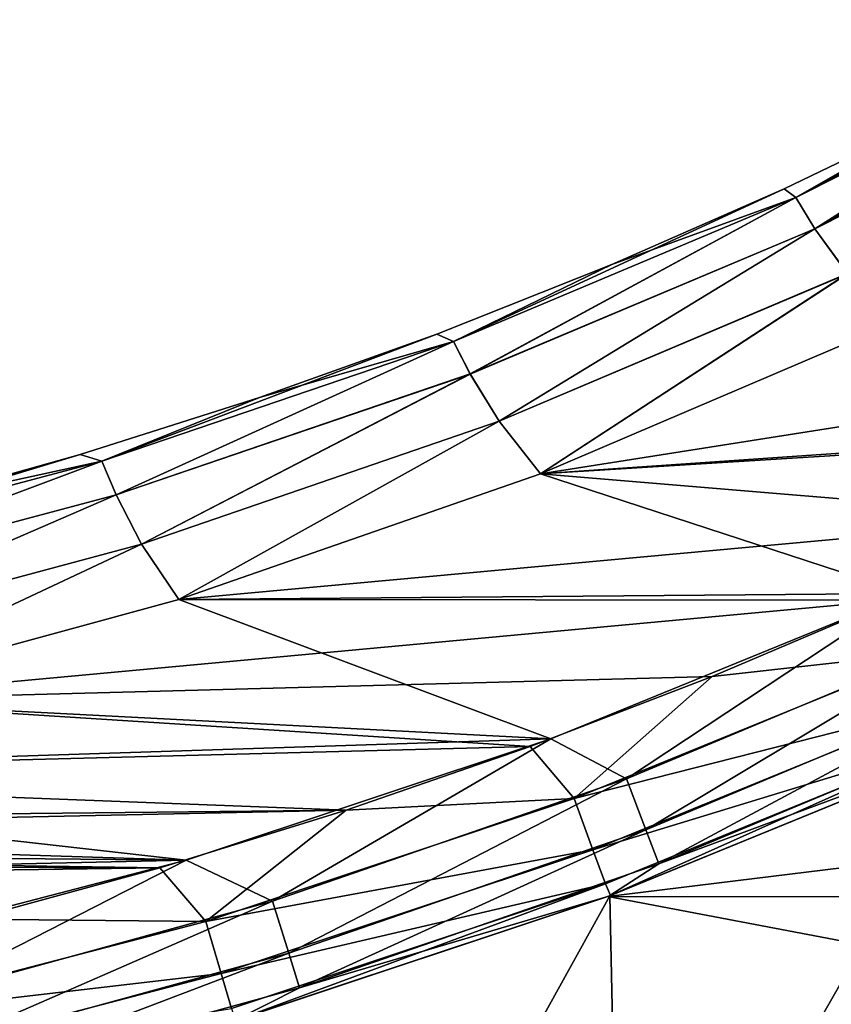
# Model space of a CAD drawing. Header units: millimetres. Extents: x -35.2 to 15.9, y -21 to 21.
# Tile 34 of 57: x 4.4 to 6.8, y -17 to -14. Entities that reach past the tile are written whole.
import ezdxf

# ---------------------------------------------------------------- set-up
doc = ezdxf.new("R2010")
doc.units = ezdxf.units.MM
doc.header["$LTSCALE"] = 65.185185
for name, color, linetype in [('1', 7, 'CONTINUOUS'), ('149', 7, 'CONTINUOUS'), ('150', 7, 'CONTINUOUS'), ('2', 7, 'CONTINUOUS'), ('23', 7, 'CONTINUOUS'), ('27', 7, 'CONTINUOUS'), ('4', 7, 'CONTINUOUS'), ('69', 7, 'CONTINUOUS'), ('75', 7, 'CONTINUOUS'), ('9', 7, 'CONTINUOUS')]:
    doc.layers.add(name, color=color, linetype=linetype)

msp = doc.modelspace()

# ---------------------------------------------------------------- linework, layer by layer
at = {"layer": '1', "linetype": 'Continuous'}
for points in [[(5.9585, -15.3866), (8.5588, -14.9769), (7.0062, -14.9385), (5.9585, -15.3866)], [(8.0511, -15.2559), (8.5588, -14.9769), (5.9585, -15.3866), (8.0511, -15.2559)], [(7.5339, -15.5178), (8.0511, -15.2559), (5.9585, -15.3866), (7.5339, -15.5178)], [(4.8801, -15.7616), (7.5339, -15.5178), (5.9585, -15.3866), (4.8801, -15.7616)], [(7.0065, -15.7628), (7.5339, -15.5178), (4.8801, -15.7616), (7.0065, -15.7628)], [(3.776, -16.0621), (7.0065, -15.7628), (4.8801, -15.7616), (3.776, -16.0621)], [(6.4705, -15.9903), (7.0065, -15.7628), (3.776, -16.0621), (6.4705, -15.9903)], [(5.9277, -16.1995), (6.4705, -15.9903), (3.776, -16.0621), (5.9277, -16.1995)], [(2.6558, -16.2847), (5.9277, -16.1995), (3.776, -16.0621), (2.6558, -16.2847)], [(5.3796, -16.3897), (5.9277, -16.1995), (2.6558, -16.2847), (5.3796, -16.3897)], [(1.5196, -16.4298), (5.3796, -16.3897), (2.6558, -16.2847), (1.5196, -16.4298)], [(4.8241, -16.5615), (5.3796, -16.3897), (0.3796, -16.4955), (4.8241, -16.5615)], [(0.3796, -16.4955), (5.3796, -16.3897), (1.5196, -16.4298), (0.3796, -16.4955)], [(-4.9279, -16.531), (4.8241, -16.5615), (0.3796, -16.4955), (-4.9279, -16.531)], [(-4.369, -16.6876), (4.8241, -16.5615), (-4.9279, -16.531), (-4.369, -16.6876)], [(4.262, -16.715), (4.8241, -16.5615), (-4.369, -16.6876), (4.262, -16.715)]]:
    msp.add_3dface(points, dxfattribs=at)
at = {"layer": '149', "linetype": 'Continuous'}
for points in [[(7.1916, -14.2927, -6.5), (7.6885, -14.0317, -6.5), (6.7201, -14.5621, -6.691), (7.1916, -14.2927, -6.5)], [(7.6885, -14.0317, -6.5), (7.7019, -14.0532, -6.6571), (6.7201, -14.5621, -6.691), (7.6885, -14.0317, -6.5)], [(7.7019, -14.0532, -6.6571), (7.7087, -14.0638, -6.691), (6.7201, -14.5621, -6.691), (7.7019, -14.0532, -6.6571)], [(6.7201, -14.5621, -6.691), (7.7087, -14.0638, -6.691), (6.7769, -14.6553, -6.8534), (6.7201, -14.5621, -6.691)], [(7.7087, -14.0638, -6.691), (7.7427, -14.1143, -6.798), (6.7769, -14.6553, -6.8534), (7.7087, -14.0638, -6.691)], [(7.7427, -14.1143, -6.798), (7.7712, -14.1533, -6.8536), (6.7769, -14.6553, -6.8534), (7.7427, -14.1143, -6.798)], [(6.7769, -14.6553, -6.8534), (7.7712, -14.1533, -6.8536), (6.874, -14.7892, -6.9619), (6.7769, -14.6553, -6.8534)], [(6.6857, -14.5362, -6.5), (7.1916, -14.2927, -6.5), (6.7201, -14.5621, -6.691), (6.6857, -14.5362, -6.5)], [(6.1716, -14.7618, -6.5), (6.6857, -14.5362, -6.5), (5.6991, -14.9912, -6.691), (6.1716, -14.7618, -6.5)], [(5.6991, -14.9912, -6.691), (6.6857, -14.5362, -6.5), (6.7201, -14.5621, -6.691), (5.6991, -14.9912, -6.691)], [(5.6991, -14.9912, -6.691), (6.7201, -14.5621, -6.691), (5.7488, -15.0882, -6.8534), (5.6991, -14.9912, -6.691)], [(5.7488, -15.0882, -6.8534), (6.7201, -14.5621, -6.691), (6.7769, -14.6553, -6.8534), (5.7488, -15.0882, -6.8534)], [(5.7488, -15.0882, -6.8534), (6.7769, -14.6553, -6.8534), (5.8354, -15.2289, -6.9619), (5.7488, -15.0882, -6.8534)], [(5.8354, -15.2289, -6.9619), (6.7769, -14.6553, -6.8534), (6.874, -14.7892, -6.9619), (5.8354, -15.2289, -6.9619)], [(5.6497, -14.9693, -6.5), (6.1716, -14.7618, -6.5), (5.6991, -14.9912, -6.691), (5.6497, -14.9693, -6.5)], [(5.9585, -15.3866, -7), (5.8354, -15.2289, -6.9619), (6.874, -14.7892, -6.9619), (5.9585, -15.3866, -7)], [(7.0062, -14.9385, -7), (5.9585, -15.3866, -7), (6.874, -14.7892, -6.9619), (7.0062, -14.9385, -7)], [(5.1209, -15.1584, -6.5), (5.6497, -14.9693, -6.5), (4.6508, -15.3488, -6.691), (5.1209, -15.1584, -6.5)], [(4.6508, -15.3488, -6.691), (5.6497, -14.9693, -6.5), (5.6991, -14.9912, -6.691), (4.6508, -15.3488, -6.691)], [(4.6508, -15.3488, -6.691), (5.6991, -14.9912, -6.691), (4.6933, -15.4491, -6.8534), (4.6508, -15.3488, -6.691)], [(4.6933, -15.4491, -6.8534), (5.6991, -14.9912, -6.691), (5.7488, -15.0882, -6.8534), (4.6933, -15.4491, -6.8534)], [(4.6933, -15.4491, -6.8534), (5.7488, -15.0882, -6.8534), (4.7689, -15.5958, -6.9619), (4.6933, -15.4491, -6.8534)], [(4.7689, -15.5958, -6.9619), (5.7488, -15.0882, -6.8534), (5.8354, -15.2289, -6.9619), (4.7689, -15.5958, -6.9619)], [(4.5856, -15.3288, -6.5), (5.1209, -15.1584, -6.5), (4.6508, -15.3488, -6.691), (4.5856, -15.3288, -6.5)], [(4.8801, -15.7616, -7), (4.7689, -15.5958, -6.9619), (5.8354, -15.2289, -6.9619), (4.8801, -15.7616, -7)], [(5.9585, -15.3866, -7), (4.8801, -15.7616, -7), (5.8354, -15.2289, -6.9619), (5.9585, -15.3866, -7)], [(4.0445, -15.4804, -6.5), (4.5856, -15.3288, -6.5), (3.5803, -15.6332, -6.691), (4.0445, -15.4804, -6.5)], [(3.5803, -15.6332, -6.691), (4.5856, -15.3288, -6.5), (4.6508, -15.3488, -6.691), (3.5803, -15.6332, -6.691)], [(3.5803, -15.6332, -6.691), (4.6508, -15.3488, -6.691), (3.6154, -15.7363, -6.8534), (3.5803, -15.6332, -6.691)], [(3.6154, -15.7363, -6.8534), (4.6508, -15.3488, -6.691), (4.6933, -15.4491, -6.8534), (3.6154, -15.7363, -6.8534)], [(3.6154, -15.7363, -6.8534), (4.6933, -15.4491, -6.8534), (3.6797, -15.8881, -6.9619), (3.6154, -15.7363, -6.8534)], [(3.6797, -15.8881, -6.9619), (4.6933, -15.4491, -6.8534), (4.7689, -15.5958, -6.9619), (3.6797, -15.8881, -6.9619)], [(3.776, -16.0621, -7), (3.6797, -15.8881, -6.9619), (4.7689, -15.5958, -6.9619), (3.776, -16.0621, -7)], [(4.8801, -15.7616, -7), (3.776, -16.0621, -7), (4.7689, -15.5958, -6.9619), (4.8801, -15.7616, -7)]]:
    msp.add_3dface(points, dxfattribs=at)
at = {"layer": '150', "linetype": 'Continuous'}
for points in [[(7.7088, -14.064, -0.3086), (7.1916, -14.2927, -0.5), (6.7202, -14.5622, -0.3087), (7.7088, -14.064, -0.3086)], [(7.7088, -14.064, -0.3086), (6.7202, -14.5622, -0.3087), (6.7771, -14.6555, -0.1463), (7.7088, -14.064, -0.3086)], [(7.7427, -14.1143, -0.202), (7.7088, -14.064, -0.3086), (6.7771, -14.6555, -0.1463), (7.7427, -14.1143, -0.202)], [(7.7714, -14.1535, -0.1462), (7.7427, -14.1143, -0.202), (6.7771, -14.6555, -0.1463), (7.7714, -14.1535, -0.1462)], [(7.7714, -14.1535, -0.1462), (6.7771, -14.6555, -0.1463), (6.8742, -14.7895, -0.0379), (7.7714, -14.1535, -0.1462)], [(7.1916, -14.2927, -0.5), (6.6857, -14.5362, -0.5), (6.7202, -14.5622, -0.3087), (7.1916, -14.2927, -0.5)], [(6.6857, -14.5362, -0.5), (6.1716, -14.7618, -0.5), (6.7202, -14.5622, -0.3087), (6.6857, -14.5362, -0.5)], [(6.7202, -14.5622, -0.3087), (6.1716, -14.7618, -0.5), (5.6991, -14.9913, -0.3087), (6.7202, -14.5622, -0.3087)], [(6.7202, -14.5622, -0.3087), (5.6991, -14.9913, -0.3087), (5.749, -15.0885, -0.1463), (6.7202, -14.5622, -0.3087)], [(6.7771, -14.6555, -0.1463), (6.7202, -14.5622, -0.3087), (5.749, -15.0885, -0.1463), (6.7771, -14.6555, -0.1463)], [(6.7771, -14.6555, -0.1463), (5.749, -15.0885, -0.1463), (5.8356, -15.2292, -0.0379), (6.7771, -14.6555, -0.1463)], [(6.8742, -14.7895, -0.0379), (6.7771, -14.6555, -0.1463), (5.8356, -15.2292, -0.0379), (6.8742, -14.7895, -0.0379)], [(6.1716, -14.7618, -0.5), (5.6498, -14.9693, -0.5), (5.6991, -14.9913, -0.3087), (6.1716, -14.7618, -0.5)], [(5.9585, -15.3866), (6.8742, -14.7895, -0.0379), (5.8356, -15.2292, -0.0379), (5.9585, -15.3866)], [(5.9585, -15.3866), (7.0062, -14.9385), (6.8742, -14.7895, -0.0379), (5.9585, -15.3866)], [(5.6498, -14.9693, -0.5), (5.1209, -15.1584, -0.5), (5.6991, -14.9913, -0.3087), (5.6498, -14.9693, -0.5)], [(5.6991, -14.9913, -0.3087), (5.1209, -15.1584, -0.5), (4.6508, -15.3489, -0.3087), (5.6991, -14.9913, -0.3087)], [(5.6991, -14.9913, -0.3087), (4.6508, -15.3489, -0.3087), (4.6935, -15.4494, -0.1463), (5.6991, -14.9913, -0.3087)], [(5.749, -15.0885, -0.1463), (5.6991, -14.9913, -0.3087), (4.6935, -15.4494, -0.1463), (5.749, -15.0885, -0.1463)], [(5.749, -15.0885, -0.1463), (4.6935, -15.4494, -0.1463), (4.7691, -15.5961, -0.0379), (5.749, -15.0885, -0.1463)], [(5.8356, -15.2292, -0.0379), (5.749, -15.0885, -0.1463), (4.7691, -15.5961, -0.0379), (5.8356, -15.2292, -0.0379)], [(5.1209, -15.1584, -0.5), (4.5856, -15.3288, -0.5), (4.6508, -15.3489, -0.3087), (5.1209, -15.1584, -0.5)], [(4.8801, -15.7616), (5.8356, -15.2292, -0.0379), (4.7691, -15.5961, -0.0379), (4.8801, -15.7616)], [(4.8801, -15.7616), (5.9585, -15.3866), (5.8356, -15.2292, -0.0379), (4.8801, -15.7616)], [(4.5856, -15.3288, -0.5), (4.0445, -15.4804, -0.5), (4.6508, -15.3489, -0.3087), (4.5856, -15.3288, -0.5)], [(4.6508, -15.3489, -0.3087), (4.0445, -15.4804, -0.5), (3.5804, -15.6333, -0.3087), (4.6508, -15.3489, -0.3087)], [(4.6508, -15.3489, -0.3087), (3.5804, -15.6333, -0.3087), (3.6155, -15.7366, -0.1463), (4.6508, -15.3489, -0.3087)], [(4.6935, -15.4494, -0.1463), (4.6508, -15.3489, -0.3087), (3.6155, -15.7366, -0.1463), (4.6935, -15.4494, -0.1463)], [(4.6935, -15.4494, -0.1463), (3.6155, -15.7366, -0.1463), (3.6798, -15.8885, -0.0379), (4.6935, -15.4494, -0.1463)], [(4.7691, -15.5961, -0.0379), (4.6935, -15.4494, -0.1463), (3.6798, -15.8885, -0.0379), (4.7691, -15.5961, -0.0379)], [(3.776, -16.0621), (4.7691, -15.5961, -0.0379), (3.6798, -15.8885, -0.0379), (3.776, -16.0621)], [(3.776, -16.0621), (4.8801, -15.7616), (4.7691, -15.5961, -0.0379), (3.776, -16.0621)]]:
    msp.add_3dface(points, dxfattribs=at)
at = {"layer": '2', "linetype": 'Continuous'}
for points in [[(7.0062, -14.9385, -7), (8.08, -15.2406, -7), (5.9585, -15.3866, -7), (7.0062, -14.9385, -7)], [(8.08, -15.2406, -7), (7.0513, -15.7428, -7), (5.9585, -15.3866, -7), (8.08, -15.2406, -7)], [(5.9585, -15.3866, -7), (7.0513, -15.7428, -7), (4.8801, -15.7616, -7), (5.9585, -15.3866, -7)], [(4.8801, -15.7616, -7), (5.9892, -16.1769, -7), (3.776, -16.0621, -7), (4.8801, -15.7616, -7)], [(7.0513, -15.7428, -7), (5.9892, -16.1769, -7), (4.8801, -15.7616, -7), (7.0513, -15.7428, -7)], [(3.776, -16.0621, -7), (5.9892, -16.1769, -7), (2.6558, -16.2847, -7), (3.776, -16.0621, -7)], [(5.9892, -16.1769, -7), (4.9026, -16.5385, -7), (2.6558, -16.2847, -7), (5.9892, -16.1769, -7)], [(2.6558, -16.2847, -7), (4.9026, -16.5385, -7), (1.5196, -16.4298, -7), (2.6558, -16.2847, -7)], [(1.5196, -16.4298, -7), (4.9026, -16.5385, -7), (0.3796, -16.4955, -7), (1.5196, -16.4298, -7)], [(4.9026, -16.5385, -7), (-4.1629, -16.7401, -7), (0.3796, -16.4955, -7), (4.9026, -16.5385, -7)], [(3.7912, -16.8281, -7), (-4.1629, -16.7401, -7), (4.9026, -16.5385, -7), (3.7912, -16.8281, -7)]]:
    msp.add_3dface(points, dxfattribs=at)
at = {"layer": '23', "linetype": 'Continuous'}
for points in [[(7.257, -16.1986, -2.75), (6.1652, -16.6448, -2.75), (6.1958, -18.0621, -2.75), (7.257, -16.1986, -2.75)], [(7.282, -17.4354, -2.75), (7.257, -16.1986, -2.75), (6.1958, -18.0621, -2.75), (7.282, -17.4354, -2.75)], [(6.1652, -16.6448, -2.75), (5.0489, -17.0167, -2.75), (5.0709, -18.6221, -2.75), (6.1652, -16.6448, -2.75)], [(6.1958, -18.0621, -2.75), (6.1652, -16.6448, -2.75), (5.0709, -18.6221, -2.75), (6.1958, -18.0621, -2.75)]]:
    msp.add_3dface(points, dxfattribs=at)
at = {"layer": '27', "linetype": 'Continuous'}
for points in [[(6.16, -16.6468, -4.05), (7.2521, -16.2008, -4.05), (8.9219, -16.3084, -4.05), (6.16, -16.6468, -4.05)], [(8.4606, -16.6488, -4.05), (6.16, -16.6468, -4.05), (8.9219, -16.3084, -4.05), (8.4606, -16.6488, -4.05)], [(5.0404, -17.0192, -4.05), (6.16, -16.6468, -4.05), (7.9702, -16.9913, -4.05), (5.0404, -17.0192, -4.05)], [(7.9702, -16.9913, -4.05), (6.16, -16.6468, -4.05), (8.4606, -16.6488, -4.05), (7.9702, -16.9913, -4.05)]]:
    msp.add_3dface(points, dxfattribs=at)
at = {"layer": '4', "linetype": 'Continuous'}
for points in [[(6.16, -16.6468, -4.05), (6.1628, -16.6458, -6.5), (7.2521, -16.2008, -4.05), (6.16, -16.6468, -4.05)], [(6.1628, -16.6458, -6.5), (7.2544, -16.1999, -6.5), (7.2521, -16.2008, -4.05), (6.1628, -16.6458, -6.5)], [(7.257, -16.1986, -2.75), (6.1675, -16.644, -0.5), (6.1652, -16.6448, -2.75), (7.257, -16.1986, -2.75)], [(7.2579, -16.1983, -0.5), (6.1675, -16.644, -0.5), (7.257, -16.1986, -2.75), (7.2579, -16.1983, -0.5)], [(5.0404, -17.0192, -4.05), (5.0434, -17.0184, -6.5), (6.16, -16.6468, -4.05), (5.0404, -17.0192, -4.05)], [(5.0434, -17.0184, -6.5), (6.1628, -16.6458, -6.5), (6.16, -16.6468, -4.05), (5.0434, -17.0184, -6.5)], [(6.1652, -16.6448, -2.75), (5.0495, -17.0166, -0.5), (5.0489, -17.0167, -2.75), (6.1652, -16.6448, -2.75)], [(6.1675, -16.644, -0.5), (5.0495, -17.0166, -0.5), (6.1652, -16.6448, -2.75), (6.1675, -16.644, -0.5)]]:
    msp.add_3dface(points, dxfattribs=at)
at = {"layer": '69', "linetype": 'Continuous'}
for points in [[(5.9892, -16.1769, -7), (7.0513, -15.7428, -7), (6.215, -16.2964, -6.962), (5.9892, -16.1769, -7)], [(6.215, -16.2964, -6.962), (7.0513, -15.7428, -7), (7.2446, -15.8655, -6.962), (6.215, -16.2964, -6.962)], [(6.215, -16.2964, -6.962), (7.2446, -15.8655, -6.962), (6.2728, -16.4481, -6.8535), (6.215, -16.2964, -6.962)], [(6.2728, -16.4481, -6.8535), (7.2446, -15.8655, -6.962), (7.3121, -16.0132, -6.8534), (6.2728, -16.4481, -6.8535)], [(6.2728, -16.4481, -6.8535), (7.3121, -16.0132, -6.8534), (6.3115, -16.5494, -6.691), (6.2728, -16.4481, -6.8535)], [(6.3115, -16.5494, -6.691), (7.3121, -16.0132, -6.8534), (7.3571, -16.1118, -6.691), (6.3115, -16.5494, -6.691)], [(7.2544, -16.1999, -6.5), (6.3115, -16.5494, -6.691), (7.3571, -16.1118, -6.691), (7.2544, -16.1999, -6.5)], [(4.9026, -16.5385, -7), (5.9892, -16.1769, -7), (5.1598, -16.6606, -6.962), (4.9026, -16.5385, -7)], [(5.1598, -16.6606, -6.962), (5.9892, -16.1769, -7), (6.215, -16.2964, -6.962), (5.1598, -16.6606, -6.962)], [(7.2544, -16.1999, -6.5), (6.1628, -16.6458, -6.5), (6.3115, -16.5494, -6.691), (7.2544, -16.1999, -6.5)], [(5.1598, -16.6606, -6.962), (6.215, -16.2964, -6.962), (5.2079, -16.8157, -6.8535), (5.1598, -16.6606, -6.962)], [(5.2079, -16.8157, -6.8535), (6.215, -16.2964, -6.962), (6.2728, -16.4481, -6.8535), (5.2079, -16.8157, -6.8535)], [(5.2079, -16.8157, -6.8535), (6.2728, -16.4481, -6.8535), (5.2399, -16.9192, -6.691), (5.2079, -16.8157, -6.8535)], [(5.2399, -16.9192, -6.691), (6.2728, -16.4481, -6.8535), (6.3115, -16.5494, -6.691), (5.2399, -16.9192, -6.691)], [(3.7912, -16.8281, -7), (4.9026, -16.5385, -7), (4.0836, -16.9565, -6.962), (3.7912, -16.8281, -7)], [(4.0836, -16.9565, -6.962), (4.9026, -16.5385, -7), (5.1598, -16.6606, -6.962), (4.0836, -16.9565, -6.962)], [(6.1628, -16.6458, -6.5), (5.2399, -16.9192, -6.691), (6.3115, -16.5494, -6.691), (6.1628, -16.6458, -6.5)], [(6.1628, -16.6458, -6.5), (5.0434, -17.0184, -6.5), (5.2399, -16.9192, -6.691), (6.1628, -16.6458, -6.5)], [(4.0836, -16.9565, -6.962), (5.1598, -16.6606, -6.962), (4.1216, -17.1143, -6.8535), (4.0836, -16.9565, -6.962)], [(4.1216, -17.1143, -6.8535), (5.1598, -16.6606, -6.962), (5.2079, -16.8157, -6.8535), (4.1216, -17.1143, -6.8535)], [(4.1216, -17.1143, -6.8535), (5.2079, -16.8157, -6.8535), (4.147, -17.2197, -6.6911), (4.1216, -17.1143, -6.8535)], [(4.147, -17.2197, -6.6911), (5.2079, -16.8157, -6.8535), (5.2399, -16.9192, -6.691), (4.147, -17.2197, -6.6911)], [(5.0434, -17.0184, -6.5), (4.147, -17.2197, -6.6911), (5.2399, -16.9192, -6.691), (5.0434, -17.0184, -6.5)]]:
    msp.add_3dface(points, dxfattribs=at)
at = {"layer": '75', "linetype": 'Continuous'}
for points in [[(7.0065, -15.7628), (6.4705, -15.9903), (7.1307, -15.9171, -0.0381), (7.0065, -15.7628)], [(7.1307, -15.9171, -0.0381), (6.4705, -15.9903), (6.0589, -16.3551, -0.0381), (7.1307, -15.9171, -0.0381)], [(7.1307, -15.9171, -0.0381), (6.0589, -16.3551, -0.0381), (7.1971, -16.0652, -0.1466), (7.1307, -15.9171, -0.0381)], [(6.4705, -15.9903), (5.9277, -16.1995), (6.0589, -16.3551, -0.0381), (6.4705, -15.9903)], [(7.1971, -16.0652, -0.1466), (6.0589, -16.3551, -0.0381), (6.1153, -16.5074, -0.1466), (7.1971, -16.0652, -0.1466)], [(7.1971, -16.0652, -0.1466), (6.1153, -16.5074, -0.1466), (7.2414, -16.1642, -0.309), (7.1971, -16.0652, -0.1466)], [(7.2414, -16.1642, -0.309), (6.1153, -16.5074, -0.1466), (6.1529, -16.609, -0.309), (7.2414, -16.1642, -0.309)], [(6.1675, -16.644, -0.5), (7.2414, -16.1642, -0.309), (6.1529, -16.609, -0.309), (6.1675, -16.644, -0.5)], [(6.1675, -16.644, -0.5), (7.2579, -16.1983, -0.5), (7.2414, -16.1642, -0.309), (6.1675, -16.644, -0.5)], [(5.9277, -16.1995), (5.3796, -16.3897), (6.0589, -16.3551, -0.0381), (5.9277, -16.1995)], [(6.0589, -16.3551, -0.0381), (5.3796, -16.3897), (4.9604, -16.7211, -0.038), (6.0589, -16.3551, -0.0381)], [(6.0589, -16.3551, -0.0381), (4.9604, -16.7211, -0.038), (6.1153, -16.5074, -0.1466), (6.0589, -16.3551, -0.0381)], [(5.3796, -16.3897), (4.8241, -16.5615), (4.9604, -16.7211, -0.038), (5.3796, -16.3897)], [(6.1153, -16.5074, -0.1466), (4.9604, -16.7211, -0.038), (5.0065, -16.8767, -0.1466), (6.1153, -16.5074, -0.1466)], [(6.1153, -16.5074, -0.1466), (5.0065, -16.8767, -0.1466), (6.1529, -16.609, -0.309), (6.1153, -16.5074, -0.1466)], [(4.8241, -16.5615), (4.262, -16.715), (4.9604, -16.7211, -0.038), (4.8241, -16.5615)], [(6.1529, -16.609, -0.309), (5.0065, -16.8767, -0.1466), (5.0374, -16.9807, -0.309), (6.1529, -16.609, -0.309)], [(5.0495, -17.0166, -0.5), (6.1529, -16.609, -0.309), (5.0374, -16.9807, -0.309), (5.0495, -17.0166, -0.5)], [(5.0495, -17.0166, -0.5), (6.1675, -16.644, -0.5), (6.1529, -16.609, -0.309), (5.0495, -17.0166, -0.5)], [(4.9604, -16.7211, -0.038), (4.262, -16.715), (3.84, -17.0133, -0.038), (4.9604, -16.7211, -0.038)], [(4.9604, -16.7211, -0.038), (3.84, -17.0133, -0.038), (5.0065, -16.8767, -0.1466), (4.9604, -16.7211, -0.038)], [(5.0065, -16.8767, -0.1466), (3.84, -17.0133, -0.038), (3.8757, -17.1717, -0.1466), (5.0065, -16.8767, -0.1466)], [(5.0065, -16.8767, -0.1466), (3.8757, -17.1717, -0.1466), (5.0374, -16.9807, -0.309), (5.0065, -16.8767, -0.1466)]]:
    msp.add_3dface(points, dxfattribs=at)
at = {"layer": '9', "linetype": 'Continuous'}
for points in [[(7.1916, -14.2927, -6.5), (6.6857, -14.5362, -6.5), (7.1916, -14.2927, -0.5), (7.1916, -14.2927, -6.5)], [(7.1916, -14.2927, -0.5), (6.6857, -14.5362, -6.5), (6.6857, -14.5362, -0.5), (7.1916, -14.2927, -0.5)], [(6.6857, -14.5362, -6.5), (6.1716, -14.7618, -6.5), (6.6857, -14.5362, -0.5), (6.6857, -14.5362, -6.5)], [(6.6857, -14.5362, -0.5), (6.1716, -14.7618, -6.5), (6.1716, -14.7618, -0.5), (6.6857, -14.5362, -0.5)], [(6.1716, -14.7618, -6.5), (5.6497, -14.9693, -6.5), (6.1716, -14.7618, -0.5), (6.1716, -14.7618, -6.5)], [(6.1716, -14.7618, -0.5), (5.6497, -14.9693, -6.5), (5.6498, -14.9693, -0.5), (6.1716, -14.7618, -0.5)], [(5.6497, -14.9693, -6.5), (5.1209, -15.1584, -6.5), (5.6498, -14.9693, -0.5), (5.6497, -14.9693, -6.5)], [(5.6498, -14.9693, -0.5), (5.1209, -15.1584, -6.5), (5.1209, -15.1584, -0.5), (5.6498, -14.9693, -0.5)], [(5.1209, -15.1584, -6.5), (4.5856, -15.3288, -6.5), (5.1209, -15.1584, -0.5), (5.1209, -15.1584, -6.5)], [(5.1209, -15.1584, -0.5), (4.5856, -15.3288, -6.5), (4.5856, -15.3288, -0.5), (5.1209, -15.1584, -0.5)], [(4.5856, -15.3288, -6.5), (4.0445, -15.4804, -6.5), (4.5856, -15.3288, -0.5), (4.5856, -15.3288, -6.5)], [(4.5856, -15.3288, -0.5), (4.0445, -15.4804, -6.5), (4.0445, -15.4804, -0.5), (4.5856, -15.3288, -0.5)]]:
    msp.add_3dface(points, dxfattribs=at)

doc.saveas('drawing.dxf')
